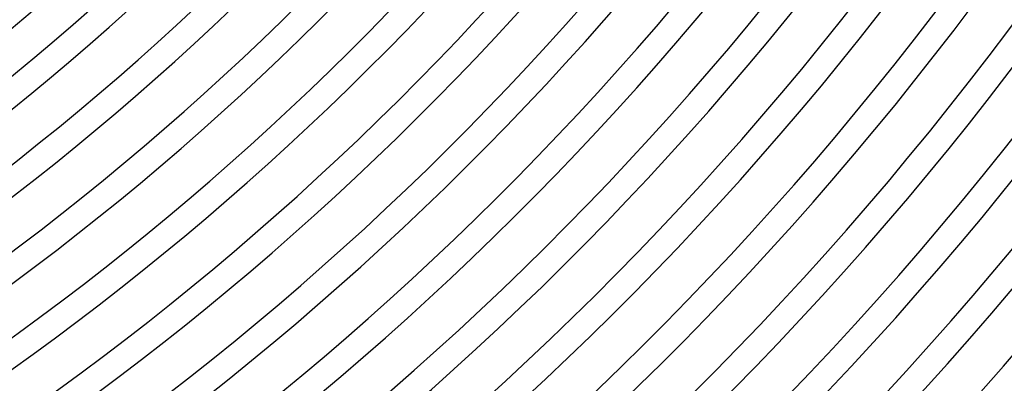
# Model space of a CAD drawing. Header units: millimetres. Extents: x -660 to 660, y -630 to 630.
# Tile 60 of 125: x 258 to 410, y -362 to -306. Entities that reach past the tile are written whole.
import ezdxf

# ---------------------------------------------------------------- set-up
doc = ezdxf.new("R2010")
doc.units = ezdxf.units.MM
doc.layers.add('THICK', color=7, linetype='Continuous')

msp = doc.modelspace()

# ---------------------------------------------------------------- linework, layer by layer
at = {"layer": 'THICK'}
for radius, start, end in [(358, 288.3197, 323.6803), (362, 288.3162, 323.6839), (396, 288.289, 323.711), (400, 288.2865, 323.7135), (405.75, 288.2824, 323.7176), (409.75, 288.2797, 323.7203), (416.5, 288.2741, 323.7259), (420.5, 288.2725, 323.7275), (427.25, 288.268, 323.7319), (431.25, 288.2657, 323.7343), (438, 288.2616, 323.7384), (442, 288.2593, 323.7407), (448.75, 288.2549, 323.7452), (452.75, 288.2531, 323.7469), (459.5, 288.2478, 323.7522), (463.5, 288.2472, 323.7527), (470.25, 288.2405, 323.7596), (474.25, 288.2416, 323.7584), (481, 288.2329, 323.7672), (485, 288.2363, 323.7637), (491.75, 288.2249, 323.7751), (495.75, 288.2311, 323.7688), (502.5, 288.2168, 323.7833), (506.5, 288.2263, 323.7738), (513.25, 288.2083, 323.7918), (517.25, 288.2216, 323.7785), (524, 288.1995, 323.8005), (528, 288.217, 323.783), (534.75, 288.1903, 323.8097), (538.75, 288.2127, 323.7873), (545.5, 288.1808, 323.8192), (549.5, 288.2086, 323.7915), (556.25, 288.1709, 323.8291), (560.25, 288.2045, 323.7955), (567, 288.1604, 323.8395), (571, 288.2007, 323.7993), (577.75, 288.14943, 323.8506), (581.75, 288.19699, 323.80305), (588.5, 288.13769, 323.86235), (592.5, 288.19338, 323.8066), (599.25, 288.12502, 323.87501), (603.25, 288.18994, 323.81004), (611, 288.17401, 323.82597)]:
    msp.add_arc((0, 0), radius, start, end, dxfattribs=at)

doc.saveas('drawing.dxf')
